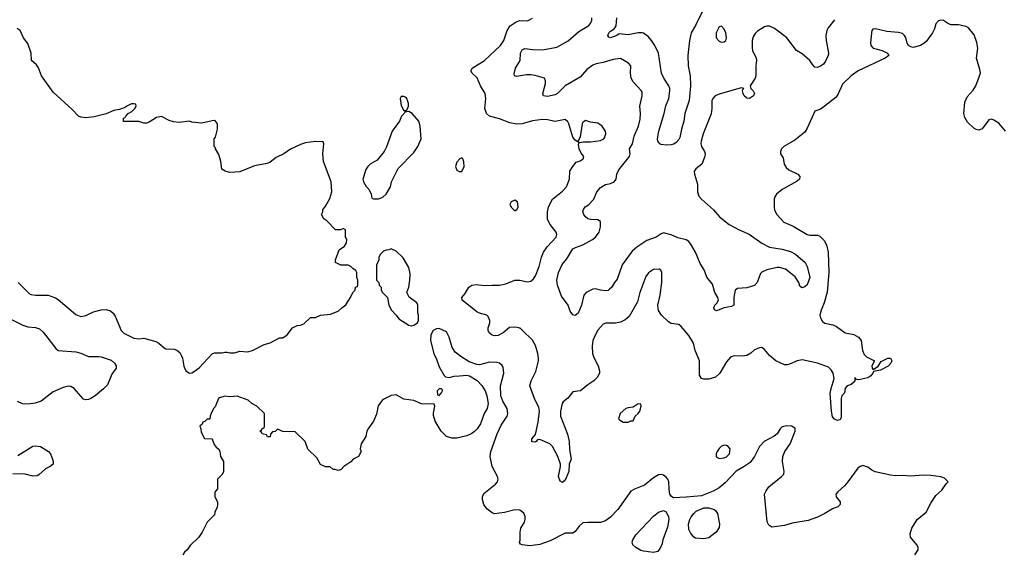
# Model space of a CAD drawing. Header units: inches. Extents: x 1793441 to 1900654, y 320892 to 470514.
# Tile 84 of 99: x 1861765 to 1869572, y 435374 to 439615. Entities that reach past the tile are written whole.
import ezdxf

# ---------------------------------------------------------------- set-up
doc = ezdxf.new("R2010")
doc.units = ezdxf.units.IN
doc.header["$MEASUREMENT"] = 0
doc.layers.add('B8463', color=7, linetype='Continuous')

msp = doc.modelspace()

# ---------------------------------------------------------------- linework, layer by layer
at = {"layer": 'B8463', "color": 5}
for points, elevation in [([(1867191.5, 439710), (1867124.7, 439570), (1867090, 439509.6), (1867075.9, 439450), (1867062.7, 439330), (1867066.6, 439250), (1867081.6, 439170), (1867084.9, 439090), (1867074.1, 438974.1), (1867039.6, 438870), (1867032.2, 438810), (1867012.7, 438747.3), (1866998.9, 438681.1), (1866990, 438663.5), (1866970, 438640.7), (1866951.8, 438628.2), (1866930, 438621.5), (1866890, 438619), (1866850, 438624.3), (1866839.3, 438630), (1866824, 438650), (1866821, 438670), (1866832.4, 438730), (1866876.2, 438870), (1866887.2, 438932.8), (1866911.2, 438990), (1866920.5, 439050), (1866919.7, 439070), (1866912.8, 439090), (1866872, 439150), (1866854.2, 439190), (1866829.3, 439349.3), (1866800.8, 439410), (1866774.8, 439450), (1866750, 439478), (1866710, 439507.3), (1866699.3, 439510), (1866670, 439511.1), (1866590, 439494.6), (1866517.1, 439502.9), (1866499.1, 439490), (1866450, 439471.6), (1866436.2, 439476.2), (1866428.5, 439490), (1866435.6, 439510), (1866450, 439524.4), (1866478.5, 439541.5), (1866494.8, 439565.2), (1866500.5, 439630)], 320), ([(1869580.5, 438730), (1869530, 438793.3), (1869490, 438818.4), (1869470, 438824.5), (1869450, 438820.9), (1869395.8, 438750), (1869370, 438737.4), (1869350, 438742.6), (1869330, 438755.1), (1869281.2, 438801.2), (1869258.5, 438838.5), (1869251.6, 438870), (1869260.2, 438959.8), (1869276.9, 439003.1), (1869325.1, 439054.9), (1869347.3, 439090), (1869383, 439190), (1869379.1, 439219.1), (1869352.3, 439310), (1869361.2, 439390), (1869353.6, 439433.6), (1869333.6, 439493.6), (1869289.2, 439550), (1869270, 439562), (1869210, 439574), (1869150, 439575.1), (1869130, 439580.9), (1869089.3, 439609.3), (1869070, 439612.3), (1869050, 439606), (1869030, 439582), (1869018.7, 439541.3), (1869003.8, 439510), (1868956.2, 439443.8), (1868934.9, 439425.1), (1868907.3, 439410), (1868850, 439395.1), (1868830, 439398.4), (1868811.3, 439411.3), (1868800.7, 439430), (1868790, 439474), (1868780.9, 439490), (1868764.2, 439504.2), (1868732.5, 439512.5), (1868641.1, 439521.1), (1868550, 439542.7), (1868530, 439539), (1868522.8, 439530), (1868519.1, 439510), (1868510.5, 439430), (1868513.4, 439410), (1868531, 439390), (1868604.7, 439370), (1868635.8, 439355.8), (1868646, 439350), (1868656, 439330), (1868626.8, 439310), (1868414.4, 439210), (1868356.9, 439170), (1868290, 439104.7), (1868254.4, 439025.6), (1868238.9, 439001.1), (1868130, 438915.1), (1868110, 438902), (1868070, 438888.7), (1868010, 438755.3), (1867990, 438722.7), (1867910, 438660.5), (1867824.7, 438610), (1867804.7, 438590), (1867798, 438570), (1867798, 438550), (1867818, 438518), (1867827.7, 438470), (1867841.1, 438441.1), (1867862.9, 438422.9), (1867934.8, 438390), (1867950.8, 438370), (1867947.3, 438350), (1867930, 438335.1), (1867811.3, 438268.7), (1867765.5, 438230), (1867752.7, 438210), (1867748.2, 438190), (1867746, 438130), (1867750, 438104.7), (1867767.7, 438070), (1867824.9, 438010), (1867897.3, 437977.3), (1868010, 437910.2), (1868030, 437906), (1868090, 437905.5), (1868110, 437897.4), (1868144.2, 437864.2), (1868163.2, 437830), (1868174.7, 437770), (1868181.6, 437610), (1868167.8, 437452.2), (1868144.7, 437370), (1868118.9, 437310), (1868110.4, 437270.4), (1868114, 437250), (1868130, 437220.5), (1868150, 437207), (1868213.1, 437193.1), (1868241.1, 437181.1), (1868310.8, 437130), (1868377.8, 437117.8), (1868416.9, 437096.9), (1868436.5, 437070), (1868446.5, 436990), (1868459.7, 436959.7), (1868479.3, 436939.3), (1868542, 436910), (1868522.8, 436870), (1868524.7, 436850), (1868530, 436842), (1868538, 436842), (1868572.7, 436867.3), (1868595.3, 436904.7), (1868648.7, 436930), (1868671, 436930), (1868679.3, 436910), (1868673.4, 436890), (1868650, 436866), (1868590, 436836), (1868535.3, 436824.7), (1868530.7, 436810), (1868513, 436790), (1868490, 436775.1), (1868419, 436759), (1868401.2, 436761.2), (1868390, 436775.3), (1868386.4, 436773.6), (1868386.8, 436750), (1868379.9, 436740.1), (1868357.7, 436722.3), (1868326, 436710), (1868309.2, 436690.8), (1868303.8, 436656.2), (1868284.7, 436630), (1868277.3, 436610), (1868279.1, 436460.9), (1868270, 436440.9), (1868250, 436434.3), (1868225.5, 436445.5), (1868210, 436465.1), (1868201.1, 436510), (1868192, 436650), (1868198.4, 436690), (1868223.1, 436770), (1868214.8, 436810), (1868198.3, 436838.3), (1868178.3, 436858.3), (1868090, 436890.9), (1867970, 436916.8), (1867930, 436909), (1867870, 436881.2), (1867850, 436876.5), (1867830, 436878), (1867761, 436910), (1867709.7, 436950), (1867670, 436999.3), (1867650, 437014), (1867630, 437013.2), (1867590, 436995.1), (1867562.8, 436970), (1867530, 436952), (1867493.7, 436946.3), (1867430, 436949.6), (1867400.9, 436939.1), (1867370, 436901.6), (1867316.9, 436810), (1867282, 436778), (1867230, 436763.1), (1867190, 436764.4), (1867170, 436769.6), (1867153.9, 436793.9), (1867156.4, 436910), (1867119.5, 436990), (1867107, 437050), (1867071.3, 437110), (1867010, 437182), (1866990, 437198), (1866930, 437206), (1866910, 437219), (1866854, 437270), (1866830, 437308), (1866826, 437350), (1866843.7, 437430), (1866857.6, 437530), (1866856, 437610), (1866849.2, 437629.2), (1866836, 437636), (1866790, 437632), (1866750, 437606.6), (1866730, 437577.2), (1866682, 437450), (1866663.7, 437376.3), (1866598.5, 437261.5), (1866566.1, 437233.9), (1866530, 437215), (1866490, 437208.8), (1866411.8, 437208.2), (1866390, 437198.7), (1866350, 437153.3), (1866330, 437118.4), (1866310.2, 437070), (1866304.5, 437024.5), (1866307.7, 436967.7), (1866316.1, 436936.1), (1866351, 436870), (1866361, 436830), (1866361, 436810), (1866343.5, 436776.5), (1866316, 436750), (1866270, 436719), (1866211, 436670), (1866150, 436662.7), (1866110, 436612.7), (1866075.1, 436584.9), (1866066.4, 436570), (1866052.9, 436510), (1866053.7, 436470), (1866108.4, 436328.4), (1866120.8, 436270), (1866124.6, 436204.6), (1866136.3, 436130), (1866122, 436090), (1866119.3, 436030), (1866090, 435961.2), (1866070, 435944.5), (1866050, 435954), (1866036.9, 435990), (1866054, 436070), (1866054, 436090), (1866031.5, 436150), (1865989.6, 436230), (1865969.3, 436250), (1865890, 436285.2), (1865870, 436282), (1865861, 436270), (1865850, 436264.5), (1865830, 436265.2), (1865826, 436270), (1865825.6, 436290), (1865855.5, 436324.5), (1865876.6, 436423.4), (1865886.4, 436510), (1865881.8, 436541.8), (1865850, 436602.9), (1865809.7, 436710), (1865819.7, 436750), (1865857, 436823), (1865878.4, 436910), (1865879.3, 436930), (1865872.2, 436967.8), (1865854.4, 437030), (1865844.1, 437050), (1865830, 437072.3), (1865750, 437153.3), (1865730, 437167.8), (1865710, 437174.5), (1865690, 437177), (1865648, 437172), (1865598.8, 437130), (1865558.8, 437110), (1865530, 437106.9), (1865510, 437112), (1865486.6, 437130), (1865479.3, 437150), (1865479.3, 437170), (1865492.3, 437210), (1865492.3, 437230), (1865479.4, 437259.4), (1865469, 437270), (1865410, 437286.2), (1865390, 437297.7), (1865272, 437390), (1865269.4, 437410), (1865296.6, 437443.4), (1865326.9, 437493.1), (1865349.8, 437510.2), (1865385.5, 437514.5), (1865450, 437505.2), (1865510, 437510.2), (1865570, 437509), (1865619.1, 437520.9), (1865690, 437549.2), (1865730, 437549.4), (1865790, 437534.2), (1865818, 437542), (1865839.9, 437560.1), (1865855.7, 437584.3), (1865884.2, 437655.8), (1865901.5, 437730), (1865917.3, 437770), (1865946.9, 437813.1), (1866019.5, 437890), (1866024.5, 437910), (1866018.4, 437930), (1865969.9, 437989.9), (1865949.9, 438029.9), (1865949.8, 438090), (1865958.2, 438130), (1865989.3, 438190.7), (1866070, 438254.9), (1866100.7, 438290), (1866124.4, 438350), (1866126.9, 438413.1), (1866149.6, 438450.4), (1866176, 438484), (1866210, 438494.8), (1866232.7, 438510), (1866239, 438530), (1866216, 438556), (1866201.2, 438590), (1866196.4, 438623.6), (1866200.4, 438639.6), (1866233.2, 438646.8), (1866290, 438645.2), (1866370, 438655.8), (1866396.9, 438670), (1866401.8, 438678.2), (1866411.2, 438710), (1866409.6, 438730), (1866382.9, 438770), (1866350, 438793), (1866290, 438802.9), (1866250, 438816.2), (1866230, 438799.3), (1866225.7, 438790), (1866210, 438686), (1866194, 438650), (1866198, 438642), (1866170, 438658), (1866150, 438682), (1866118.2, 438790), (1866110, 438804.2), (1866090, 438822.6), (1866010, 438808.4), (1865950, 438821.8), (1865910, 438822.4), (1865830, 438812.4), (1865750, 438789.9), (1865705.8, 438785.8), (1865650, 438796.5), (1865570, 438829.7), (1865490, 438849.8), (1865466.8, 438870), (1865453.8, 438910), (1865461, 438990), (1865454.8, 439030), (1865419.4, 439090), (1865392.5, 439152.5), (1865351.8, 439190), (1865340.9, 439210), (1865352, 439230), (1865450, 439291.7), (1865576.9, 439410), (1865603.9, 439450), (1865629.7, 439530.3), (1865652.9, 439567.1), (1865702.3, 439597.7), (1865730, 439608.4), (1865790, 439606.4), (1865802, 439610), (1865830, 439626.8)], 360), ([(1868225, 439615), (1868174.9, 439550), (1868164.9, 439530), (1868157.6, 439490), (1868159.2, 439450), (1868178, 439350), (1868175.6, 439330), (1868154.7, 439285.3), (1868137.6, 439262.4), (1868114.8, 439245.2), (1868090, 439234.5), (1868070, 439237.7), (1868050, 439259.7), (1868030, 439292.3), (1867970, 439342.9), (1867923.9, 439370), (1867847.6, 439470), (1867790, 439515.7), (1867750, 439544.5), (1867710, 439564), (1867690, 439564.7), (1867670, 439557.6), (1867616.3, 439523.7), (1867595.4, 439504.6), (1867581.3, 439478.7), (1867573.4, 439450), (1867571.8, 439391.8), (1867575.3, 439370), (1867603.6, 439310), (1867607.1, 439290), (1867601.6, 439250), (1867603.1, 439170), (1867595.3, 439150), (1867558, 439090), (1867562.8, 439070), (1867580.5, 439050), (1867590.5, 439030), (1867584, 439010), (1867551.3, 438990), (1867530, 438992), (1867509.6, 439010), (1867500.9, 439030), (1867495.3, 439050), (1867498, 439062), (1867506, 439070), (1867486.8, 439073.2), (1867310, 439025), (1867278.9, 439010), (1867260.2, 438990), (1867252.6, 438970), (1867254, 438910), (1867248.7, 438868.7), (1867184.7, 438710), (1867167.9, 438650), (1867165.5, 438630), (1867170.2, 438610), (1867195.8, 438570), (1867201.3, 438550), (1867197, 438530), (1867174, 438470), (1867127, 438433), (1867114, 438410), (1867114.5, 438390), (1867138.6, 438310), (1867139, 438250), (1867150, 438216.3), (1867172, 438190), (1867266.1, 438106.1), (1867314.6, 438050), (1867390, 437990.2), (1867468.8, 437948.8), (1867550, 437913.8), (1867650, 437841.8), (1867710, 437810.2), (1867810, 437795.9), (1867876.6, 437776.6), (1867915.8, 437755.8), (1867994.2, 437690), (1868010, 437656.3), (1868030.1, 437570), (1868010, 437512.3), (1867990, 437495.1), (1867966.6, 437486.6), (1867950, 437502), (1867942.6, 437530), (1867914.8, 437574.8), (1867836.6, 437636.6), (1867790.2, 437649.8), (1867770, 437649.8), (1867690.1, 437629.9), (1867648.5, 437611.5), (1867638.6, 437601.4), (1867612.3, 437530), (1867590, 437505.5), (1867530, 437487.3), (1867456.2, 437483.8), (1867437.1, 437470), (1867427.5, 437412.5), (1867427.7, 437350), (1867410, 437338.7), (1867350, 437328.2), (1867290, 437304.5), (1867274.5, 437314.5), (1867267.8, 437330), (1867275.6, 437350), (1867292.9, 437367.1), (1867305.3, 437390), (1867300.3, 437410), (1867277.8, 437450), (1867257.4, 437517.4), (1867212.7, 437572.7), (1867192.7, 437630), (1867160.4, 437680.4), (1867124.6, 437770), (1867090, 437829.7), (1867070, 437855.1), (1867049.3, 437869.3), (1866984.1, 437884.1), (1866930, 437908.9), (1866870, 437924.5), (1866850, 437916.8), (1866811.2, 437888.8), (1866736.3, 437863.7), (1866657.4, 437810), (1866622, 437778), (1866541.3, 437670), (1866503.5, 437556.5), (1866480.7, 437530), (1866456.2, 437490), (1866442.7, 437477.3), (1866430, 437468), (1866410, 437464.1), (1866370, 437468.7), (1866330, 437480.7), (1866310, 437478.6), (1866255.2, 437450), (1866238.6, 437430), (1866218.3, 437350), (1866192.4, 437287.6), (1866170, 437269.4), (1866150, 437273.2), (1866130, 437304), (1866114.8, 437350), (1866061.5, 437421.5), (1866028.5, 437508.5), (1866024.9, 437550), (1866037.6, 437610), (1866066.8, 437673.2), (1866102.6, 437717.4), (1866150, 437796.3), (1866171.2, 437808.8), (1866230, 437828.1), (1866307.1, 437870), (1866331.5, 437890), (1866358.3, 437930), (1866371.4, 437971.4), (1866370, 438014.7), (1866350, 438028.5), (1866290, 438029.8), (1866270, 438035.8), (1866250, 438051.5), (1866237.3, 438070), (1866229.9, 438090), (1866234.8, 438110), (1866249.7, 438130), (1866274.3, 438145.7), (1866316.9, 438190), (1866342, 438250), (1866370, 438283.6), (1866410, 438308.1), (1866450, 438316.1), (1866478, 438330), (1866493.3, 438350), (1866499.1, 438390), (1866515.3, 438424.7), (1866600.5, 438530), (1866604.7, 438550), (1866601.3, 438590), (1866623.5, 438630), (1866636.4, 438690), (1866671.9, 438770), (1866685.1, 438825.1), (1866687.1, 438870), (1866681, 438930), (1866699.3, 439010), (1866699.5, 439039.5), (1866693.5, 439053.5), (1866630, 439122.4), (1866613.7, 439150), (1866607.3, 439190), (1866609.6, 439250), (1866592.7, 439270), (1866530, 439307.8), (1866470, 439298.8), (1866390, 439275), (1866334.9, 439265.1), (1866310, 439254.8), (1866261.4, 439218.6), (1866210, 439158), (1866090, 439091), (1866029.4, 439030.6), (1866010, 439018.5), (1865950, 439006.6), (1865919, 439010), (1865911.6, 439030), (1865933.7, 439110), (1865934.7, 439130), (1865926, 439150), (1865852.7, 439172.7), (1865817.3, 439177.3), (1865783, 439177), (1865703.5, 439163.5), (1865688.5, 439168.5), (1865684.7, 439184.7), (1865695.4, 439230), (1865732.4, 439290), (1865736.4, 439350), (1865750, 439375.3), (1865770, 439386), (1865830, 439378.2), (1865910, 439375.2), (1866023.9, 439396.1), (1866113.5, 439446.5), (1866198, 439522), (1866278, 439570), (1866293.5, 439590), (1866300.4, 439610), (1866300.9, 439630)], 340), ([(1861752.7, 437530), (1861841.1, 437441.1), (1861854.7, 437434.7), (1861890, 437430.3), (1861990, 437430.3), (1862048.8, 437408.8), (1862070, 437395.5), (1862210, 437275.5), (1862250, 437261.6), (1862290, 437268.5), (1862350, 437296.5), (1862410, 437314), (1862450, 437314.9), (1862484.4, 437304.4), (1862506.7, 437286.7), (1862522.9, 437262.9), (1862568.2, 437150), (1862590, 437128), (1862670, 437088.5), (1862710, 437083), (1862750, 437087.7), (1862843.4, 437063.4), (1862868.3, 437048.3), (1862910, 437011), (1862924.5, 437004.5), (1862990, 437000.7), (1863010, 436994), (1863034.2, 436974.2), (1863048.5, 436948.5), (1863055.5, 436930), (1863065.8, 436865.8), (1863081, 436830), (1863110, 436811), (1863130, 436814.8), (1863150, 436826.8), (1863187.2, 436852.8), (1863290, 436964.7), (1863310, 436971.3), (1863370, 436971.3), (1863390, 436978), (1863410, 436978), (1863430, 436971.3), (1863468.4, 436971.6), (1863510, 436984.7), (1863570, 436981), (1863610, 436991), (1863702, 437038), (1863750, 437051.3), (1863826, 437090), (1863850, 437091.3), (1863884.7, 437115.3), (1863928, 437170), (1863966, 437190), (1863990, 437191.3), (1864018, 437202), (1864070, 437251.3), (1864110, 437252), (1864150, 437272), (1864230, 437278), (1864290, 437302), (1864318, 437330), (1864350, 437352), (1864388, 437410), (1864406, 437450), (1864426, 437470), (1864427.3, 437492.7), (1864442, 437498), (1864446, 437510), (1864446, 437550), (1864438, 437570), (1864438, 437610), (1864430, 437626), (1864410, 437638), (1864390, 437658), (1864370, 437668), (1864310, 437668), (1864268, 437690), (1864268.9, 437711.1), (1864298, 437790), (1864340.4, 437819.6), (1864356.4, 437843.6), (1864358, 437870), (1864348, 437890), (1864347.3, 437947.3), (1864330, 437958), (1864310, 437948), (1864270, 437948), (1864200.4, 438020.4), (1864176.4, 438036.4), (1864158, 438070), (1864168, 438090), (1864168, 438110), (1864188, 438130), (1864223.1, 438196.9), (1864239, 438250), (1864233.2, 438330), (1864172.7, 438490), (1864169.2, 438550), (1864175.3, 438630), (1864170, 438646), (1864110, 438649), (1864030, 438639.3), (1863990, 438626), (1863912.8, 438587.2), (1863858, 438550), (1863797.5, 438522.5), (1863750, 438485.2), (1863727.1, 438472.9), (1863625.2, 438454.8), (1863510.7, 438409.3), (1863430, 438404), (1863393.6, 438413.6), (1863368, 438430), (1863359, 438490), (1863344.7, 438544.7), (1863318, 438590), (1863318, 438598), (1863306, 438610), (1863306, 438670), (1863318, 438682), (1863334, 438746), (1863334, 438790), (1863318, 438810), (1863310, 438814), (1863290, 438813.2), (1863210, 438794), (1863130, 438802), (1863110, 438808.7), (1863030, 438799), (1862984.7, 438804.7), (1862950, 438815.3), (1862890, 438848), (1862850, 438838), (1862790, 438802), (1862770, 438795.3), (1862750, 438795.3), (1862708.4, 438808.4), (1862587.3, 438807.3), (1862587.3, 438832.7), (1862602, 438838), (1862606, 438850), (1862626, 438870), (1862654.6, 438885.4), (1862678, 438910), (1862688, 438930), (1862686, 438946), (1862670, 438948), (1862650, 438948), (1862614, 438930), (1862602, 438918), (1862556.9, 438903.1), (1862510, 438894), (1862450.8, 438869.2), (1862355.2, 438844.8), (1862290, 438837), (1862250, 438840.9), (1862230, 438849.4), (1862182, 438902), (1862030, 439041.2), (1861937.2, 439170), (1861912.9, 439232.9), (1861898, 439258), (1861858, 439290), (1861855.3, 439350), (1861830, 439426), (1861795.3, 439470), (1861768, 439530), (1861745.6, 439545.6)], 380), ([(1861610, 437281.7), (1861790, 437191.3), (1861830, 437178.6), (1861890, 437174), (1861921.8, 437161.8), (1861950, 437136.4), (1862050, 437006), (1862070, 436990.4), (1862210, 436980.8), (1862250.2, 436970.2), (1862310, 436944.4), (1862390, 436944.2), (1862410, 436940.3), (1862490, 436913.4), (1862517.1, 436890), (1862530.4, 436870), (1862530.4, 436850), (1862496.3, 436803.7), (1862460.5, 436719.5), (1862430, 436687.1), (1862362.3, 436630), (1862330, 436608.9), (1862310, 436601.2), (1862290, 436599.8), (1862270, 436606), (1862196.9, 436690), (1862170, 436704), (1862150, 436706.9), (1862110, 436697.3), (1862030, 436662.6), (1861934.4, 436590), (1861887.8, 436572.2), (1861830, 436565.6), (1861788, 436568), (1861747.2, 436587.2)], 360), ([(1868862, 435370), (1868888, 435410), (1868888, 435430), (1868878, 435450), (1868828.7, 435510), (1868824.7, 435535.3), (1868838, 435582), (1868882, 435650), (1868952, 435708), (1868990, 435781), (1869030, 435841), (1869077.5, 435882.5), (1869110, 435932), (1869128, 435950), (1869098, 435978), (1869070, 435989.3), (1868990, 435999.6), (1868930, 436002), (1868830, 435994.3), (1868770, 435998.3), (1868710, 435995.8), (1868670, 436001.1), (1868548.2, 436028.2), (1868521.5, 436041.4), (1868490, 436066.6), (1868450, 436079.5), (1868430, 436071.8), (1868410, 436056.2), (1868332.1, 435947.9), (1868303.7, 435916.3), (1868250.8, 435870), (1868236, 435850), (1868238, 435830), (1868271.3, 435790), (1868271, 435770), (1868251, 435750), (1868210, 435734), (1868150, 435698), (1868090, 435669.3), (1868017.1, 435642.9), (1867890, 435622), (1867830, 435602.7), (1867730, 435589), (1867705.2, 435605.2), (1867692.5, 435632.5), (1867671.6, 435850), (1867682.5, 435877.5), (1867705.1, 435910), (1867806, 435990), (1867822.7, 436010), (1867826.6, 436030), (1867813.6, 436110), (1867815.6, 436150), (1867831.4, 436188.6), (1867875.1, 436250), (1867913.2, 436350), (1867912.7, 436372.7), (1867886, 436390), (1867847.9, 436392.1), (1867810, 436384), (1867796, 436370), (1867770.5, 436329.5), (1867746, 436310), (1867667.3, 436270), (1867630, 436229.2), (1867592, 436150), (1867557.1, 436102.9), (1867510.2, 436069.8), (1867446.1, 436033.9), (1867358.9, 435941.1), (1867310, 435901.6), (1867264.8, 435875.2), (1867170, 435837.6), (1867050, 435826.3), (1866950, 435822.7), (1866932, 435832), (1866920.9, 435850), (1866913.6, 435890), (1866911.2, 435950), (1866902.9, 435970), (1866890, 435986.6), (1866870, 436000.7), (1866850, 436007.3), (1866830, 436005.1), (1866790, 435981.6), (1866718.5, 435921.5), (1866638.8, 435890), (1866610, 435874), (1866506.5, 435730), (1866450.1, 435669.9), (1866410, 435639.3), (1866370, 435626), (1866270, 435627.7), (1866230, 435623.1), (1866202, 435598), (1866170, 435555.6), (1866150, 435540.9), (1866090, 435543), (1865970, 435480.7), (1865890, 435451.6), (1865810, 435440.9), (1865749, 435449), (1865735.3, 435455.3), (1865728.7, 435468.7), (1865733.2, 435486.8), (1865732.3, 435550), (1865738.9, 435581.1), (1865767, 435630), (1865771.8, 435650), (1865773.4, 435673.4), (1865761.2, 435701.2), (1865730, 435723.7), (1865690, 435727), (1865610, 435706), (1865530, 435694), (1865510, 435702), (1865470, 435735.3), (1865445.2, 435770), (1865433.2, 435810), (1865433.2, 435830), (1865444.8, 435855.2), (1865537.2, 435930), (1865553.2, 435950), (1865559, 435970), (1865553.2, 435990), (1865510.9, 436070.9), (1865495.4, 436150), (1865500.5, 436190), (1865549.7, 436330), (1865581.5, 436398.5), (1865631, 436469), (1865636.3, 436490), (1865631.1, 436530), (1865595.4, 436590), (1865580.4, 436630), (1865578.3, 436710), (1865603, 436810), (1865598, 436858), (1865591.3, 436871.3), (1865570, 436889.3), (1865550, 436895.1), (1865490, 436898), (1865410, 436878.4), (1865390, 436879.5), (1865330, 436902), (1865262.7, 436942.7), (1865218, 436978), (1865194.3, 437014.3), (1865170, 437095.3), (1865150, 437139), (1865090, 437164), (1865070, 437162), (1865042, 437150), (1865025.4, 437114.6), (1865021, 437070), (1865047.5, 436967.5), (1865070, 436922), (1865090, 436862), (1865130, 436792), (1865141, 436781), (1865170, 436776), (1865210, 436786.8), (1865250.9, 436790.9), (1865310, 436794), (1865330.5, 436790.5), (1865392, 436752), (1865430, 436713.4), (1865454.9, 436670), (1865470, 436631.3), (1865478.8, 436570), (1865470.6, 436530), (1865448, 436490), (1865418, 436410), (1865391.8, 436368.2), (1865371.9, 436348.1), (1865350, 436332), (1865310, 436314), (1865230, 436295.6), (1865190, 436294.5), (1865150, 436309.4), (1865106, 436350), (1865059.3, 436430), (1865046, 436474), (1865045.2, 436494.8), (1865055.3, 436550), (1865050, 436566), (1864950, 436568.7), (1864890, 436593.2), (1864810, 436604), (1864750, 436639), (1864710, 436634), (1864641.4, 436598.6), (1864607.1, 436552.9), (1864593.2, 436486.8), (1864570.7, 436430), (1864526.8, 436370), (1864516, 436350), (1864510, 436308), (1864471.3, 436250), (1864464.7, 436210), (1864471.3, 436190), (1864452, 436150), (1864410, 436128), (1864390, 436108), (1864334, 436070), (1864312.7, 436047.3), (1864290, 436038), (1864267.3, 436047.3), (1864250, 436048), (1864227.3, 436067.3), (1864190, 436068), (1864150, 436086), (1864120.4, 436140.4), (1864049.1, 436209.1), (1864028, 436270), (1863950, 436346), (1863850, 436348), (1863810, 436366), (1863791.6, 436348.4), (1863770, 436346), (1863752.7, 436327.3), (1863750, 436306), (1863730, 436306), (1863722, 436322), (1863686, 436330), (1863682, 436342), (1863668, 436350), (1863682, 436358), (1863687.3, 436372.7), (1863702, 436378), (1863706, 436390), (1863706, 436490), (1863646, 436550), (1863606, 436570), (1863576.4, 436596.4), (1863490, 436628.7), (1863430, 436622), (1863390, 436628), (1863350, 436615.3), (1863342, 436610), (1863315.3, 436544.7), (1863302, 436530), (1863282, 436490), (1863274, 436470), (1863272.7, 436447.3), (1863250, 436446), (1863232.7, 436427.3), (1863218, 436422), (1863212.7, 436407.3), (1863194, 436390), (1863202, 436370), (1863203.6, 436343.6), (1863230, 436294), (1863292, 436290), (1863306.4, 436246.4), (1863322.8, 436222.8), (1863342, 436210), (1863351.3, 436191.3), (1863358, 436150), (1863382, 436110), (1863382, 436030), (1863370, 436006), (1863334, 435970), (1863332.7, 435892.7), (1863312.7, 435867.3), (1863312, 435830), (1863332, 435790), (1863332, 435770), (1863331.1, 435748.9), (1863312.7, 435707.3), (1863310, 435686), (1863251.6, 435628.4), (1863212, 435550), (1863184.7, 435510), (1863115.3, 435444.7), (1863091.3, 435410), (1863071.3, 435390), (1863058, 435370)], 380), ([(1861750, 436158.5), (1861868.8, 436231.2), (1861890, 436235.6), (1861928.9, 436228.9), (1861993.4, 436190), (1862007.7, 436170), (1862024, 436130), (1862030.7, 436110), (1862030.8, 436090), (1862006, 436070), (1861968.8, 436051.2), (1861916.5, 436003.5), (1861903.1, 435996.9), (1861870, 435993.3), (1861808.9, 436008.9), (1861710, 436013.6)], 360)]:
    msp.add_lwpolyline(points, dxfattribs=dict(at, elevation=elevation))
for points, elevation in [([(1867330, 439562.7), (1867310, 439559.3), (1867287.9, 439510), (1867287.7, 439470), (1867310, 439444.2), (1867330, 439437), (1867350, 439438.4), (1867362.9, 439450), (1867369.6, 439470), (1867364.2, 439510), (1867350, 439539.3)], 340), ([(1864810, 439006), (1864790, 439006), (1864782, 438990), (1864790, 438934), (1864810, 438894), (1864830, 438894), (1864838, 438902), (1864848, 438930), (1864848, 438950), (1864835.3, 438990), (1864830, 438998)], 380), ([(1864850, 438886), (1864818, 438882), (1864814, 438870), (1864791.1, 438848.9), (1864776, 438810), (1864718.8, 438730), (1864674.4, 438605.6), (1864656, 438570), (1864598.5, 438501.5), (1864544.7, 438470), (1864524.7, 438450), (1864510, 438426), (1864490, 438366), (1864486, 438350), (1864491.3, 438330), (1864511.1, 438291.1), (1864532, 438270), (1864552, 438230), (1864558, 438198), (1864570, 438194), (1864610, 438194), (1864630, 438202), (1864646, 438210), (1864670, 438232), (1864690, 438262), (1864704, 438290), (1864714, 438330), (1864766.3, 438433.7), (1864890, 438561), (1864922.7, 438610), (1864949.3, 438670), (1864939.3, 438770), (1864929.4, 438809.4), (1864878, 438870)], 380), ([(1865270, 438518), (1865254, 438510), (1865230, 438486), (1865221, 438450), (1865230, 438422), (1865250, 438411.3), (1865270, 438412), (1865288.7, 438450), (1865287.3, 438487.3), (1865278, 438510)], 380), ([(1865690, 438182), (1865662, 438170), (1865651.3, 438150), (1865664.5, 438124.5), (1865690, 438098), (1865710, 438112), (1865717.2, 438130), (1865713.2, 438170)], 380), ([(1864710, 437798), (1864691.1, 437788.9), (1864670, 437788), (1864650, 437778), (1864625.4, 437754.6), (1864612, 437730), (1864612, 437710), (1864592.7, 437667.3), (1864594, 437550), (1864611.3, 437531.3), (1864614, 437510), (1864630, 437494), (1864632, 437470), (1864642, 437450), (1864682, 437410), (1864692, 437350), (1864712, 437310), (1864750, 437272), (1864770, 437242), (1864850, 437191), (1864870, 437186), (1864890, 437191.3), (1864918, 437210), (1864928, 437230), (1864928, 437270), (1864922, 437290), (1864922, 437350), (1864914, 437370), (1864853.6, 437413.6), (1864835.3, 437450), (1864850, 437494), (1864859.3, 437550), (1864860.2, 437600.2), (1864849, 437650), (1864806.6, 437726.6), (1864750, 437778)], 380), ([(1865110, 436686), (1865090, 436686), (1865074, 436670), (1865078, 436638), (1865090, 436634), (1865110, 436654), (1865118, 436670), (1865118, 436678)], 380), ([(1866670, 436568), (1866630, 436542), (1866590, 436537.2), (1866572, 436530), (1866526.8, 436490), (1866512, 436450), (1866519.6, 436439.6), (1866550, 436422), (1866590, 436422), (1866610, 436434), (1866630, 436434), (1866646, 436470), (1866670, 436492), (1866682, 436510), (1866693.2, 436550), (1866690, 436566)], 380), ([(1867350, 436239.3), (1867330, 436233.2), (1867310, 436214), (1867294.8, 436190), (1867287.7, 436170), (1867288.1, 436148.1), (1867310, 436134.8), (1867350, 436138.8), (1867370, 436147.3), (1867392.3, 436170), (1867397.2, 436210), (1867382, 436230), (1867370, 436237.2)], 380), ([(1867190, 435496), (1867123.2, 435503.2), (1867109.4, 435509.4), (1867083.3, 435543.3), (1867069.4, 435570), (1867067.5, 435612.5), (1867078, 435650), (1867089.7, 435670.3), (1867110, 435698.8), (1867130, 435716.3), (1867190, 435742), (1867230, 435742.8), (1867270.5, 435730.5), (1867281.4, 435721.4), (1867296.8, 435696.8), (1867314.4, 435614.4), (1867310, 435588), (1867286, 435550), (1867230, 435504)], 380), ([(1866790, 435389.3), (1866710, 435398.4), (1866690, 435404.5), (1866650, 435427.3), (1866627.3, 435450), (1866621.6, 435470), (1866625.6, 435490), (1866650, 435528), (1866790, 435676.3), (1866830, 435707.3), (1866870, 435721), (1866890.6, 435710.6), (1866910.5, 435670.5), (1866913, 435650), (1866900.7, 435590), (1866864, 435490), (1866856, 435450), (1866841, 435419), (1866823.6, 435396.4)], 380)]:
    msp.add_lwpolyline(points, close=True, dxfattribs=dict(at, elevation=elevation))

doc.saveas('drawing.dxf')
